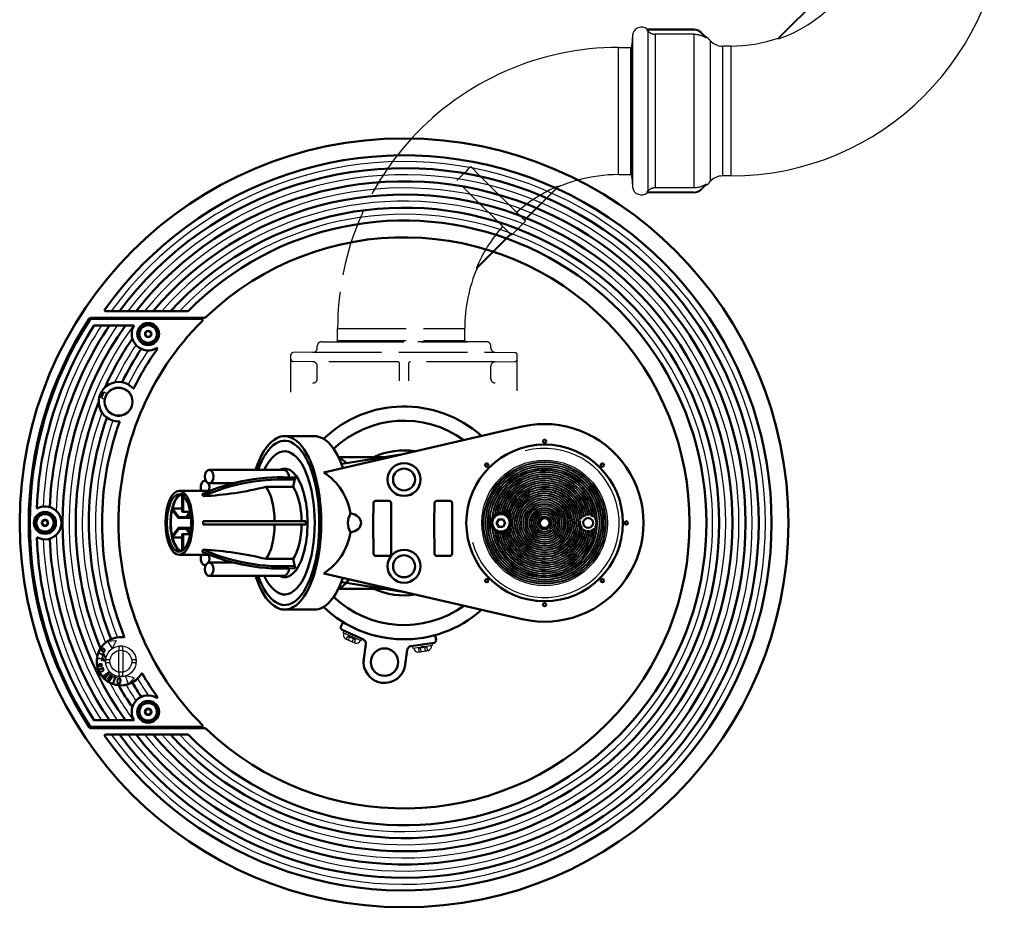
# Model space of a CAD drawing. Extents: x -118729 to -53705, y 33529 to 45095.
# Tile 53 of 83: x -60968 to -60609, y 34431 to 34754. Entities that reach past the tile are written whole.
import ezdxf

# ---------------------------------------------------------------- set-up
doc = ezdxf.new("R2010")
doc.units = 0
doc.header["$LTSCALE"] = 10
doc.header["$MEASUREMENT"] = 0
doc.linetypes.add('GEN3A', pattern=[3.125, 2.5, -0.625])
doc.linetypes.add('phl_thick', pattern=[0])
doc.layers.get('0').update_dxf_attribs({"color": 9, "linetype": 'CONTINUOUS'})
doc.layers.add('3A', color=6, linetype='GEN3A')
doc.layers.add('projection', color=7, linetype='CONTINUOUS')
for name, color, linetype, lineweight in [('AM_0', 7, 'CONTINUOUS', 50), ('AM_0N', 7, 'CONTINUOUS', 50), ('AM_4', 3, 'CONTINUOUS', 25)]:
    doc.layers.add(name, color=color, linetype=linetype, lineweight=lineweight)

# ---------------------------------------------------------------- blocks, each defined once
blk = doc.blocks.new('A$C60CD6DF6')
at = {"layer": 'AM_0'}
for radius in [4.5, 3.99]:
    blk.add_circle((4.5, 4.5), radius, dxfattribs=at)
at = {"layer": 'AM_0N'}
for p, q in [((3.78, 5.75), (3.06, 4.5)), ((3.06, 4.5), (3.78, 3.25)), ((5.22, 5.75), (3.78, 5.75)), ((5.94, 4.5), (5.22, 5.75)), ((5.22, 3.25), (5.94, 4.5)), ((3.78, 3.25), (5.22, 3.25))]:
    blk.add_line(p, q, dxfattribs=at)
blk.add_circle((4.5, 4.5), 1.44, dxfattribs=at)

msp = doc.modelspace()

# ---------------------------------------------------------------- linework, layer by layer
at = {"color": 7}
for p, q in [((-60938.19, 34616.38), (-60936.95, 34615.85)), ((-60937.25, 34618.59), (-60936.01, 34618.06)), ((-60850.12, 34530.88), (-60849.79, 34531.61)), ((-60843.57, 34527.89), (-60850.12, 34530.88)), ((-60849.79, 34531.61), (-60843.23, 34528.62)), ((-60846.67, 34527.46), (-60849.34, 34528.68)), ((-60845.74, 34527.04), (-60846.67, 34527.46)), ((-60843.57, 34527.89), (-60843.23, 34528.62)), ((-60817.75, 34527.1), (-60824.87, 34526.04)), ((-60817.63, 34526.31), (-60817.75, 34527.1)), ((-60931.88, 34516.56), (-60931.88, 34524.4)), ((-60931.68, 34524.57), (-60931.68, 34525.68)), ((-60931.28, 34526.08), (-60930.88, 34526.08)), ((-60930.48, 34525.68), (-60930.48, 34524.57)), ((-60930.28, 34516.56), (-60930.28, 34524.4)), ((-60824.75, 34525.25), (-60824.87, 34526.04)), ((-60824.75, 34525.25), (-60817.63, 34526.31)), ((-60822.9, 34523.83), (-60821.89, 34523.98)), ((-60821.89, 34523.98), (-60818.99, 34524.41)), ((-60936.68, 34520.28), (-60936.68, 34520.68)), ((-60936.28, 34521.08), (-60935.17, 34521.08)), ((-60935.17, 34519.88), (-60936.28, 34519.88)), ((-60926.99, 34521.08), (-60925.88, 34521.08)), ((-60925.88, 34519.88), (-60926.99, 34519.88)), ((-60925.48, 34520.68), (-60925.48, 34520.28)), ((-60931.68, 34515.28), (-60931.68, 34516.39)), ((-60930.48, 34516.39), (-60930.48, 34515.28)), ((-60930.88, 34514.88), (-60931.28, 34514.88))]:
    msp.add_line(p, q, dxfattribs=at)
for radius in [5.6, 4]:
    msp.add_circle((-60931.08, 34520.48), radius, dxfattribs=at)
for centre, radius, start, end in [((-60931.93, 34615.02), 5.26, 170.1874, 143.8126), ((-60848.38, 34529.93), 1.58, 150.4423, 232.5313), ((-60845.42, 34528.58), 1.58, 258.4687, 340.5577), ((-60931.84, 34524.57), 0.16, 280.5266, 0), ((-60931.28, 34525.68), 0.4, 90, 180), ((-60930.88, 34525.68), 0.4, 0, 90), ((-60930.32, 34524.57), 0.16, 180, 259.4734), ((-60822.78, 34525.4), 1.58, 183.4423, 265.5313), ((-60819.56, 34525.88), 1.58, 291.4687, 13.5577), ((-60936.28, 34520.68), 0.4, 90, 180), ((-60936.28, 34520.28), 0.4, 180, 270), ((-60935.17, 34521.24), 0.16, 270, 349.4734), ((-60935.17, 34519.72), 0.16, 10.5266, 90), ((-60926.99, 34521.24), 0.16, 190.5266, 270), ((-60926.99, 34519.72), 0.16, 90, 169.4734), ((-60925.88, 34520.68), 0.4, 0, 90), ((-60925.88, 34520.28), 0.4, 270, 0), ((-60931.84, 34516.39), 0.16, 0, 79.4734), ((-60930.32, 34516.39), 0.16, 100.5266, 180), ((-60931.28, 34515.28), 0.4, 180, 270), ((-60930.88, 34515.28), 0.4, 270, 0)]:
    msp.add_arc(centre, radius, start, end, dxfattribs=at)
at = {"layer": '3A', "color": 7}
for p, q in [((-60806.01, 34698.26), (-60805.23, 34699.04)), ((-60805.23, 34699.04), (-60804.44, 34699.84)), ((-60804.44, 34699.84), (-60803.65, 34700.64)), ((-60800.4, 34697.4), (-60803.65, 34700.64)), ((-60808.74, 34695.55), (-60808.13, 34696.15)), ((-60788.81, 34675.62), (-60808.74, 34695.55)), ((-60808.13, 34696.15), (-60807.47, 34696.8)), ((-60807.47, 34696.8), (-60806.76, 34697.51)), ((-60806.76, 34697.51), (-60806.01, 34698.26)), ((-60783.72, 34680.71), (-60800.4, 34697.4)), ((-60784.13, 34681.13), (-60771.7, 34693.56)), ((-60784, 34680.99), (-60771.77, 34693.22)), ((-60771.87, 34693.28), (-60771.85, 34693.32)), ((-60771.87, 34693.24), (-60771.87, 34693.28)), ((-60771.87, 34693.22), (-60771.87, 34693.24)), ((-60771.86, 34693.21), (-60771.87, 34693.22)), ((-60771.84, 34693.2), (-60771.86, 34693.21)), ((-60771.85, 34693.32), (-60771.82, 34693.37)), ((-60771.84, 34693.2), (-60771.81, 34693.21)), ((-60771.82, 34693.37), (-60771.79, 34693.42)), ((-60771.81, 34693.21), (-60771.77, 34693.22)), ((-60771.79, 34693.42), (-60771.75, 34693.49)), ((-60771.75, 34693.49), (-60771.7, 34693.56)), ((-60788.81, 34675.62), (-60783.72, 34680.71)), ((-60801.65, 34663.61), (-60789.22, 34676.04)), ((-60801.32, 34663.68), (-60789.09, 34675.9)), ((-60801.65, 34663.61), (-60801.58, 34663.66)), ((-60801.58, 34663.66), (-60801.52, 34663.7)), ((-60801.52, 34663.7), (-60801.46, 34663.73)), ((-60801.46, 34663.73), (-60801.41, 34663.75)), ((-60801.41, 34663.75), (-60801.37, 34663.77)), ((-60801.37, 34663.77), (-60801.34, 34663.78)), ((-60801.32, 34663.78), (-60801.34, 34663.78)), ((-60801.3, 34663.76), (-60801.32, 34663.78)), ((-60801.32, 34663.68), (-60801.3, 34663.71)), ((-60801.3, 34663.74), (-60801.3, 34663.76)), ((-60801.3, 34663.71), (-60801.3, 34663.74)), ((-60852.14, 34641.68), (-60805.82, 34641.68)), ((-60852.14, 34637.28), (-60852.14, 34641.68)), ((-60805.82, 34637.28), (-60805.82, 34641.68)), ((-60859.53, 34634.62), (-60859.53, 34635.28)), ((-60857.93, 34636.88), (-60827.93, 34636.88)), ((-60853.05, 34636.88), (-60804.9, 34636.88)), ((-60852.14, 34637.28), (-60805.82, 34637.28)), ((-60797.93, 34636.88), (-60827.93, 34636.88)), ((-60796.33, 34634.62), (-60796.33, 34635.28)), ((-60869.13, 34618.48), (-60869.13, 34632.09)), ((-60861.1, 34633.02), (-60868.35, 34632.89)), ((-60861.1, 34633.02), (-60794.76, 34633.02)), ((-60794.76, 34633.02), (-60787.52, 34632.89)), ((-60786.73, 34618.95), (-60786.73, 34632.09)), ((-60861.1, 34629.54), (-60868.35, 34629.67)), ((-60830.33, 34629.54), (-60861.1, 34629.54)), ((-60859.53, 34623.42), (-60859.53, 34627.94)), ((-60829.53, 34622.62), (-60829.53, 34628.74)), ((-60826.33, 34628.74), (-60826.33, 34622.62)), ((-60794.76, 34629.54), (-60825.53, 34629.54)), ((-60796.33, 34623.42), (-60796.33, 34627.94)), ((-60796.33, 34623.42), (-60796.33, 34627.94)), ((-60794.76, 34629.54), (-60787.52, 34629.67)), ((-60846.78, 34529.53), (-60848.45, 34529.68)), ((-60848.26, 34528.18), (-60847.73, 34529.35)), ((-60846.82, 34527.53), (-60846.29, 34528.69)), ((-60845.57, 34528.37), (-60846.78, 34529.53)), ((-60822.7, 34525.15), (-60821.22, 34525.94)), ((-60821.73, 34524), (-60821.91, 34525.27)), ((-60821.22, 34525.94), (-60819.57, 34525.62)), ((-60820.16, 34524.24), (-60820.35, 34525.5))]:
    msp.add_line(p, q, dxfattribs=at)
for points in [[(-60846.1, 34527.2), (-60848.98, 34528.51), (-60848.45, 34529.68), (-60845.57, 34528.37)], [(-60822.51, 34523.88), (-60819.38, 34524.35), (-60819.57, 34525.62), (-60822.7, 34525.15)]]:
    msp.add_lwpolyline(points, close=True, dxfattribs=at)
for centre, radius, start, end in [((-60749.78, 34641.68), 102.36, 137.4845, 180), ((-60749.78, 34641.68), 56.04, 105.3229, 113.1111), ((-60749.78, 34641.68), 56.32, 112.914, 131.3352), ((-60749.78, 34641.68), 56.32, 138.6648, 157.086), ((-60749.78, 34641.68), 56.04, 156.8889, 180), ((-60861.13, 34634.62), 1.6, 271, 0), ((-60857.93, 34635.28), 1.6, 90, 180), ((-60852.54, 34637.28), 0.4, 270.1273, 0), ((-60805.42, 34637.28), 0.4, 180, 269.8727), ((-60797.93, 34635.28), 1.6, 0, 90), ((-60794.73, 34634.62), 1.6, 180, 269), ((-60868.33, 34632.09), 0.8, 91, 180), ((-60868.33, 34630.47), 0.8, 180, 269), ((-60787.53, 34632.09), 0.8, 0, 89), ((-60787.53, 34630.47), 0.8, 271, 0), ((-60861.13, 34627.94), 1.6, 0, 89), ((-60830.33, 34628.74), 0.8, 0, 90), ((-60825.53, 34628.74), 0.8, 90, 180), ((-60794.73, 34627.94), 1.6, 91, 180), ((-60861.13, 34623.42), 1.6, 271, 0), ((-60794.73, 34623.42), 1.6, 180, 269)]:
    msp.add_arc(centre, radius, start, end, dxfattribs=at)
at = {"layer": 'AM_0', "color": 7}
for p, q in [((-60900.94, 34645.58), (-60941.98, 34645.58)), ((-60941.98, 34645.18), (-60901.68, 34645.18)), ((-60906.75, 34647.98), (-60936.6, 34647.98)), ((-60940.63, 34642.78), (-60926.55, 34642.78)), ((-60784.85, 34605.97), (-60857.13, 34589.28)), ((-60871.44, 34602.48), (-60860.56, 34602.48)), ((-60851.87, 34594.88), (-60834.97, 34594.88)), ((-60828.32, 34595.93), (-60850.48, 34592.42)), ((-60898.93, 34590.18), (-60871.44, 34590.18)), ((-60867.57, 34587.36), (-60868.32, 34584.02)), ((-60900.4, 34586.29), (-60900.2, 34586.29)), ((-60898.93, 34585.3), (-60890.22, 34585.3)), ((-60868.32, 34584.02), (-60878.15, 34584.02)), ((-60909.86, 34582.56), (-60902.64, 34582.56)), ((-60908.81, 34581.06), (-60908.81, 34575.16)), ((-60908.41, 34575.16), (-60908.41, 34580.78)), ((-60901.45, 34581.38), (-60901.1, 34580.6)), ((-60839.15, 34570.88), (-60839.08, 34578.09)), ((-60833.45, 34578.88), (-60838.28, 34578.88)), ((-60832.65, 34578.09), (-60832.59, 34570.88)), ((-60816.84, 34578.09), (-60816.91, 34570.88)), ((-60816.04, 34578.88), (-60811.21, 34578.88)), ((-60810.35, 34570.88), (-60810.41, 34578.09)), ((-60910.25, 34572.76), (-60912.38, 34575.66)), ((-60909.92, 34573), (-60912.26, 34576.18)), ((-60912.26, 34576.18), (-60908.81, 34576.18)), ((-60909.92, 34573), (-60907.3, 34573)), ((-60908.61, 34574.96), (-60905.86, 34574.96)), ((-60905.8, 34575.04), (-60907.3, 34573)), ((-60905.7, 34574.49), (-60906.98, 34572.76)), ((-60910.08, 34572.68), (-60910.08, 34572.68)), ((-60910.08, 34572.68), (-60905.5, 34572.68)), ((-60901.13, 34571.48), (-60863.72, 34571.48)), ((-60901.13, 34571.48), (-60901.13, 34570.88)), ((-60901.13, 34570.28), (-60901.13, 34570.88)), ((-60901.13, 34570.28), (-60863.72, 34570.28)), ((-60863.72, 34571.48), (-60863.72, 34570.28)), ((-60839.15, 34570.88), (-60839.05, 34559.67)), ((-60832.59, 34570.88), (-60832.68, 34559.67)), ((-60816.91, 34570.88), (-60816.81, 34559.67)), ((-60810.35, 34570.88), (-60810.44, 34559.67)), ((-60910.25, 34569), (-60912.38, 34566.1)), ((-60909.92, 34568.76), (-60912.26, 34565.58)), ((-60910.08, 34569.08), (-60910.08, 34569.08)), ((-60910.08, 34569.08), (-60905.5, 34569.08)), ((-60909.92, 34568.76), (-60907.3, 34568.76)), ((-60908.81, 34560.7), (-60908.81, 34566.6)), ((-60908.61, 34566.8), (-60905.86, 34566.8)), ((-60908.41, 34566.6), (-60908.41, 34560.98)), ((-60905.8, 34566.71), (-60907.3, 34568.76)), ((-60905.7, 34567.27), (-60906.98, 34569)), ((-60912.26, 34565.58), (-60908.81, 34565.58)), ((-60909.86, 34559.2), (-60902.64, 34559.2)), ((-60901.45, 34560.38), (-60901.1, 34561.16)), ((-60833.48, 34558.88), (-60838.25, 34558.88)), ((-60816.01, 34558.88), (-60811.24, 34558.88)), ((-60898.93, 34556.46), (-60890.22, 34556.46)), ((-60868.32, 34557.74), (-60878.15, 34557.74)), ((-60867.57, 34554.4), (-60868.32, 34557.74)), ((-60898.93, 34551.58), (-60871.44, 34551.58)), ((-60784.85, 34535.79), (-60857.13, 34552.48)), ((-60828.32, 34545.83), (-60850.48, 34549.34)), ((-60851.87, 34546.88), (-60834.97, 34546.88)), ((-60871.44, 34539.28), (-60860.56, 34539.28)), ((-60850.11, 34534.74), (-60850.91, 34533)), ((-60850.51, 34531.94), (-60842.74, 34528.39)), ((-60816.57, 34530.03), (-60816.29, 34528.13)), ((-60842.7, 34520.44), (-60841.81, 34526.71)), ((-60816.96, 34527.22), (-60825.41, 34525.96)), ((-60827.64, 34518.33), (-60826.76, 34524.6)), ((-60940.63, 34498.98), (-60926.55, 34498.98)), ((-60941.98, 34496.58), (-60901.68, 34496.58)), ((-60900.94, 34496.18), (-60941.98, 34496.18)), ((-60906.75, 34493.78), (-60936.6, 34493.78))]:
    msp.add_line(p, q, dxfattribs=at)
msp.add_lwpolyline([(-60791.84, 34569.41), (-60791.05, 34570.78), (-60791.84, 34572.14), (-60793.42, 34572.14), (-60794.21, 34570.78), (-60793.42, 34569.41)], close=True, dxfattribs=at)
for centre, radius in [((-60827.93, 34570.88), 140), ((-60921.13, 34639.68), 4), ((-60931.93, 34615.02), 5.08), ((-60776.75, 34570.88), 28.52), ((-60776.75, 34600.64), 0.6), ((-60827.93, 34586.68), 6), ((-60797.79, 34591.92), 0.6), ((-60755.7, 34591.92), 0.6), ((-60827.93, 34586.68), 4), ((-60958.73, 34570.88), 4), ((-60792.63, 34570.88), 3.6), ((-60792.63, 34570.88), 3.19), ((-60776.75, 34570.88), 1.76), ((-60760.87, 34570.88), 1.8), ((-60746.99, 34570.88), 0.6), ((-60827.93, 34555.08), 6), ((-60827.93, 34555.08), 4), ((-60797.79, 34549.84), 0.6), ((-60755.7, 34549.84), 0.6), ((-60776.75, 34541.12), 0.6), ((-60835.06, 34520.18), 5), ((-60921.13, 34502.08), 4), ((-60921.13, 34502.08), 3.6), ((-60921.13, 34502.08), 3.19)]:
    msp.add_circle(centre, radius, dxfattribs=at)
for centre, radius, start, end in [((-60827.93, 34570.88), 133.87, 215.4961, 144.5039), ((-60827.93, 34570.88), 129.2, 216.6361, 143.3639), ((-60827.93, 34570.88), 124.4, 218.2983, 141.7017), ((-60827.93, 34570.88), 119.6, 220.1379, 139.8621), ((-60827.93, 34570.88), 114.8, 222.1893, 137.8107), ((-60827.93, 34570.88), 110.13, 224.5177, 135.4823), ((-60827.93, 34570.88), 104, 226.2625, 133.7375), ((-60936.6, 34648.38), 0.4, 144.5039, 270), ((-60827.93, 34570.88), 136.7, 147.0591, 212.9409), ((-60827.93, 34570.88), 136.3, 147.0591, 212.9409), ((-60941.98, 34644.78), 0.8, 90, 147.0591), ((-60941.98, 34644.78), 0.4, 90, 147.0591), ((-60906.75, 34648.38), 0.4, 270, 315.4823), ((-60901.68, 34644.78), 0.4, 314.9412, 90), ((-60900.94, 34647.18), 1.6, 270, 313.7375), ((-60827.93, 34570.88), 133.87, 147.6091, 177.647), ((-60827.93, 34570.88), 129.2, 146.1871, 177.4511), ((-60827.93, 34570.88), 124.4, 144.6932, 215.3068), ((-60940.63, 34642.38), 0.4, 90, 147.6091), ((-60827.93, 34570.88), 104, 134.9412, 225.0588), ((-60921.13, 34639.68), 6, 151.5177, 301.4726), ((-60926.55, 34642.62), 0.16, 331.5177, 90), ((-60827.93, 34570.88), 119.6, 145.8428, 155.6028), ((-60827.93, 34570.88), 114.8, 146.5013, 153.4946), ((-60827.93, 34570.88), 110, 144.7705, 153.5083), ((-60917.92, 34634.43), 0.16, 324.7705, 121.4726), ((-60931.93, 34615.02), 7.2, 42.7236, 271.2764), ((-60926.53, 34620.02), 0.16, 222.7236, 333.5083), ((-60931.93, 34615.02), 6.4, 146.1931, 167.8069), ((-60827.93, 34570.88), 119.6, 158.3972, 202.4346), ((-60827.93, 34570.88), 42.4, 48.2949, 133.7648), ((-60827.93, 34570.88), 114.8, 160.5054, 201.6486), ((-60827.93, 34570.88), 110, 160.4917, 202.1356), ((-60931.77, 34607.67), 0.16, 340.4917, 91.2764), ((-60827.93, 34570.88), 37.2, 54.1894, 133.5903), ((-60776.75, 34570.88), 36.01, 257, 103), ((-60827.93, 34570.88), 26.4, 81.1186, 114.62), ((-60872.57, 34516.67), 70.86, 85.9582, 114.0545), ((-60872.55, 34587.74), 2.68, 354.4997, 65.4583), ((-60869.23, 34570.88), 22.02, 9.0412, 56.6708), ((-60872.57, 34516.67), 70.01, 86.0643, 114.0545), ((-60907.34, 34701.18), 120.74, 272.961, 283.9894), ((-60901.41, 34638.75), 56.23, 268.7493, 272.9024), ((-60958.73, 34570.88), 6, 243.0195, 116.9805), ((-60838.28, 34578.08), 0.8, 90, 179.5), ((-60833.45, 34578.08), 0.8, 0.5, 90), ((-60816.04, 34578.08), 0.8, 90, 179.5), ((-60811.21, 34578.08), 0.8, 0.5, 90), ((-60961.53, 34576.37), 0.16, 177.647, 296.9805), ((-60910.08, 34572.88), 0.203, 270, 36.352), ((-60908.61, 34575.16), 0.203, 180, 0), ((-60907.14, 34572.88), 0.203, 143.6388, 270), ((-60841.04, 34570.88), 7.31, 151.7444, 208.2556), ((-60760.87, 34570.88), 3, 109.5268, 129.5561), ((-60760.87, 34570.88), 3, 81.5605, 100.7966), ((-60760.87, 34570.88), 3, 47.6375, 72.0474), ((-60910.08, 34572.88), 0.203, 216.352, 270), ((-60907.14, 34572.88), 0.203, 270, 323.6388), ((-60760.87, 34570.88), 3, 168.4235, 219.7162), ((-60760.87, 34570.88), 3, 140.2838, 146.4796), ((-60760.87, 34570.88), 3, 328.1924, 31.8076), ((-60910.08, 34568.88), 0.203, 90, 143.648), ((-60910.08, 34568.88), 0.203, 323.648, 90), ((-60908.61, 34566.6), 0.203, 0, 180), ((-60907.14, 34568.88), 0.203, 90, 216.3612), ((-60907.14, 34568.88), 0.203, 36.3612, 90), ((-60869.23, 34570.88), 22.02, 303.3292, 350.9588), ((-60760.87, 34570.88), 3, 230.4439, 250.4732), ((-60760.87, 34570.88), 3, 259.2034, 278.4395), ((-60760.87, 34570.88), 3, 287.9526, 312.3625), ((-60961.53, 34565.39), 0.16, 63.0195, 182.353), ((-60827.93, 34570.88), 133.87, 182.353, 212.3909), ((-60827.93, 34570.88), 129.2, 182.5489, 213.8129), ((-60901.41, 34503.01), 56.23, 87.0976, 91.2507), ((-60872.57, 34625.09), 70.86, 245.9455, 274.0418), ((-60872.57, 34625.09), 70.01, 245.9455, 273.9357), ((-60907.34, 34440.58), 120.74, 76.0106, 87.039), ((-60838.25, 34559.68), 0.8, 180.5, 270), ((-60833.48, 34559.68), 0.8, 270, 359.5), ((-60816.01, 34559.68), 0.8, 180.5, 270), ((-60811.24, 34559.68), 0.8, 270, 359.5), ((-60872.55, 34554.02), 2.68, 294.5417, 5.5003), ((-60827.93, 34570.88), 26.4, 245.38, 278.8814), ((-60827.93, 34570.88), 37.2, 226.4097, 305.8106), ((-60827.93, 34570.88), 42.4, 226.2352, 311.7051), ((-60827.93, 34570.88), 42.4, 238.4554, 285.5446), ((-60850.18, 34532.67), 0.8, 155.5, 245.5), ((-60931.08, 34520.48), 8.8, 82.9202, 329.1631), ((-60929.97, 34529.37), 0.16, 262.9202, 22.1356), ((-60843.4, 34526.94), 1.6, 352, 65.5), ((-60817.08, 34528.01), 0.8, 278.5, 8.5), ((-60825.18, 34524.38), 1.6, 98.5, 172), ((-60835.06, 34520.18), 7.6, 172, 352), ((-60923.38, 34515.89), 0.16, 29.9477, 149.1631), ((-60827.93, 34570.88), 110, 209.9477, 215.2295), ((-60827.93, 34570.88), 114.8, 210.4347, 213.4987), ((-60827.93, 34570.88), 119.6, 209.6487, 214.1572), ((-60921.13, 34502.08), 6, 58.5274, 208.4823), ((-60917.92, 34507.33), 0.16, 238.5274, 35.2295), ((-60940.63, 34499.38), 0.4, 212.3909, 270), ((-60926.55, 34499.14), 0.16, 270, 28.4823), ((-60941.98, 34496.98), 0.8, 212.9409, 270), ((-60941.98, 34496.98), 0.4, 212.9409, 270), ((-60901.68, 34496.98), 0.4, 270, 45.0588), ((-60900.94, 34494.58), 1.6, 46.2625, 90), ((-60936.6, 34493.38), 0.4, 90, 215.4961), ((-60906.75, 34493.38), 0.4, 44.5177, 90)]:
    msp.add_arc(centre, radius, start, end, dxfattribs=at)
for centre, major_axis, ratio, start_param, end_param in [((-60871.44, 34570.88), (0, -31.6), 0.422618, 5.369401, 10.338562), ((-60871.44, 34570.88), (0, -29.92), 0.422618, 5.413474, 10.294489), ((-60860.56, 34570.88), (0, -31.6), 0.422618, 2.25599, 3.141593), ((-60871.44, 34570.88), (0, -26.08), 0.421459, 5.545495, 10.162469), ((-60853.17, 34570.88), (0, 24), 0.422618, 5.850768, 6.143903), ((-60871.44, 34570.88), (0, -19.8), 0.422618, 6.057935, 9.650028), ((-60900.4, 34583.85), (0, 2.44), 0.650059, 6.152964, 8.430031), ((-60900.4, 34583.85), (0, 2.44), 0.650059, 10.443292, 11.64279), ((-60881.26, 34570.88), (0, 15.2), 0.407335, 4.751873, 5.756426), ((-60871.44, 34570.88), (0, 15.2), 0.407335, 4.751873, 5.756426), ((-60908.61, 34570.88), (0, 10.48), 0.422618, 5.990782, 9.283298), ((-60848.35, 34570.88), (-4.78, 0), 0.736475, 1.754086, 4.5291), ((-60881.26, 34570.88), (0, 15.2), 0.407335, 3.668352, 4.672905), ((-60871.44, 34570.88), (0, 15.2), 0.407335, 3.668352, 4.672905), ((-60860.56, 34570.88), (0, -31.6), 0.422618, 0, 0.885602), ((-60853.17, 34570.88), (0, 24), 0.422618, 3.280875, 3.686069)]:
    msp.add_ellipse(centre, major_axis=major_axis, ratio=ratio, start_param=start_param, end_param=end_param, dxfattribs=at)
for centre, major_axis, ratio in [((-60898.93, 34587.74), (0, 2.44), 0.650059), ((-60909.86, 34570.88), (0, 11.68), 0.422618), ((-60909.86, 34570.88), (0, 10.48), 0.422618)]:
    msp.add_ellipse(centre, major_axis=major_axis, ratio=ratio, dxfattribs=at)
at = {"layer": 'AM_0', "color": 7, "extrusion": (0, 0, -1)}
for start_param, end_param in [(6.152964, 8.430031), (10.443292, 11.64279)]:
    msp.add_ellipse((-60900.4, 34557.91), major_axis=(0, -2.44), ratio=0.650059, start_param=start_param, end_param=end_param, dxfattribs=at)
msp.add_ellipse((-60898.93, 34554.02), major_axis=(0, -2.44), ratio=0.650059, dxfattribs=at)
at = {"layer": 'AM_0', "color": 7}
for points, knots in [([(-60908.97, 34581.15), (-60909.04, 34581.13), (-60909.11, 34581.11), (-60909.18, 34581.09), (-60909.55, 34580.97), (-60909.92, 34580.72), (-60910.62, 34579.99), (-60910.96, 34579.5), (-60911.57, 34578.32), (-60911.84, 34577.63), (-60912.14, 34576.64), (-60912.2, 34576.41), (-60912.26, 34576.18)], [0.0898143, 0.0898143, 0.0898143, 0.0898143, 0.14148, 0.14148, 0.14148, 0.4136384, 0.4136384, 0.6857968, 0.6857968, 0.9579551, 0.9579551, 1.036146, 1.036146, 1.036146, 1.036146]), ([(-60912.38, 34575.66), (-60912.56, 34574.83), (-60912.69, 34573.94), (-60912.9, 34571.65), (-60912.9, 34570.22), (-60912.7, 34567.89), (-60912.56, 34566.96), (-60912.38, 34566.1)], [1.0933579, 1.0933579, 1.0933579, 1.0933579, 1.3631171, 1.3631171, 1.768279, 1.768279, 2.0482352, 2.0482352, 2.0482352, 2.0482352]), ([(-60912.26, 34565.58), (-60912.2, 34565.38), (-60912.15, 34565.18), (-60911.76, 34563.83), (-60911.33, 34562.85), (-60910.48, 34561.59), (-60910.1, 34561.19), (-60909.54, 34560.82), (-60909.36, 34560.73), (-60909.18, 34560.67), (-60909.11, 34560.65), (-60909.04, 34560.63), (-60908.97, 34560.61)], [2.1054474, 2.1054474, 2.1054474, 2.1054474, 2.173441, 2.173441, 2.5786029, 2.5786029, 2.8665144, 2.8665144, 3.0001126, 3.0001126, 3.0001126, 3.0517084, 3.0517084, 3.0517084, 3.0517084])]:
    msp.add_open_spline(points, degree=3, knots=knots, dxfattribs=at)
at = {"layer": 'AM_0N', "color": 7}
for p, q in [((-60921.71, 34503.08), (-60922.29, 34502.08)), ((-60922.29, 34502.08), (-60921.71, 34501.08)), ((-60920.55, 34503.08), (-60921.71, 34503.08)), ((-60919.98, 34502.08), (-60920.55, 34503.08)), ((-60920.55, 34501.08), (-60919.98, 34502.08)), ((-60921.71, 34501.08), (-60920.55, 34501.08))]:
    msp.add_line(p, q, dxfattribs=at)
msp.add_circle((-60921.13, 34502.08), 1.16, dxfattribs=at)
at = {"layer": 'AM_4', "color": 7}
for p, q in [((-60936, 34527.77), (-60932.81, 34528)), ((-60936, 34527.77), (-60934.21, 34525.12)), ((-60932.81, 34528), (-60934.21, 34525.12)), ((-60939.02, 34523.23), (-60938.91, 34523.53)), ((-60937.81, 34522.79), (-60939.02, 34523.23)), ((-60938.91, 34523.53), (-60937.7, 34523.09)), ((-60938, 34524.13), (-60937.66, 34523.91)), ((-60937.81, 34522.79), (-60937.97, 34522.38)), ((-60937.83, 34524.4), (-60937.49, 34524.19)), ((-60937.55, 34523.5), (-60937.7, 34523.09)), ((-60937.55, 34523.5), (-60937.25, 34523.39)), ((-60937.19, 34524.66), (-60937.53, 34524.87)), ((-60937.25, 34523.39), (-60937.4, 34522.98)), ((-60937.4, 34522.98), (-60937.18, 34522.9)), ((-60937.02, 34524.93), (-60937.36, 34525.14)), ((-60939.43, 34521.38), (-60939.39, 34521.69)), ((-60938.16, 34521.21), (-60939.43, 34521.38)), ((-60939.39, 34521.69), (-60938.12, 34521.53)), ((-60938.85, 34519.62), (-60938.46, 34519.7)), ((-60938.79, 34519.31), (-60938.4, 34519.38)), ((-60938.16, 34521.21), (-60938.22, 34520.78)), ((-60938.22, 34520.78), (-60937.9, 34520.74)), ((-60938.07, 34521.97), (-60938.12, 34521.53)), ((-60938.07, 34521.97), (-60937.75, 34521.93)), ((-60937.97, 34522.38), (-60937.67, 34522.26)), ((-60937.84, 34521.17), (-60937.9, 34520.74)), ((-60937.61, 34521.14), (-60937.84, 34521.17)), ((-60937.75, 34521.93), (-60937.8, 34521.49)), ((-60937.8, 34521.49), (-60937.57, 34521.46)), ((-60937.51, 34522.68), (-60937.67, 34522.26)), ((-60937.29, 34522.59), (-60937.51, 34522.68)), ((-60937.4, 34520.88), (-60937.42, 34520.68)), ((-60937.42, 34520.68), (-60937.1, 34520.64)), ((-60937.15, 34522.29), (-60937.22, 34522.1)), ((-60937.22, 34522.1), (-60936.92, 34521.99)), ((-60937.08, 34520.84), (-60937.1, 34520.64)), ((-60936.85, 34522.18), (-60936.92, 34521.99)), ((-60937.52, 34518.22), (-60938.98, 34517.56)), ((-60938.98, 34517.56), (-60938.84, 34517.27)), ((-60937.93, 34517.68), (-60938.84, 34517.27)), ((-60938.3, 34518.83), (-60938.69, 34518.76)), ((-60938.24, 34518.52), (-60938.63, 34518.45)), ((-60938.61, 34516.76), (-60937.7, 34517.17)), ((-60938.61, 34516.76), (-60938.48, 34516.47)), ((-60938.48, 34516.47), (-60937.57, 34516.88)), ((-60937.66, 34515.22), (-60935.63, 34516.56)), ((-60937.52, 34518.22), (-60937.39, 34517.93)), ((-60937.39, 34517.93), (-60937.45, 34517.9)), ((-60936.73, 34514.23), (-60935.27, 34516.18)), ((-60936.7, 34515.48), (-60935.68, 34516.15)), ((-60936.41, 34515.18), (-60935.68, 34516.15)), ((-60934.86, 34515.78), (-60935.84, 34514.27)), ((-60935.63, 34516.56), (-60935.27, 34516.18)), ((-60934.59, 34515.6), (-60935.57, 34514.1)), ((-60934.59, 34515.6), (-60934.86, 34515.78)), ((-60937.66, 34515.22), (-60937.44, 34514.99)), ((-60937.44, 34514.99), (-60936.97, 34515.3)), ((-60936.97, 34515.3), (-60936.61, 34514.92)), ((-60936.95, 34514.46), (-60936.61, 34514.92)), ((-60936.73, 34514.23), (-60936.95, 34514.46)), ((-60936.7, 34515.48), (-60936.41, 34515.18)), ((-60935.1, 34513.79), (-60934.12, 34515.3)), ((-60934.83, 34513.62), (-60933.85, 34515.12)), ((-60933.85, 34515.12), (-60934.12, 34515.3)), ((-60934.02, 34512.61), (-60933.33, 34514.57)), ((-60933.72, 34512.5), (-60934.02, 34512.61)), ((-60933.74, 34514.72), (-60933.64, 34515.02)), ((-60933.33, 34514.57), (-60933.74, 34514.72)), ((-60933.03, 34514.46), (-60933.72, 34512.5)), ((-60933.64, 34515.02), (-60932.5, 34514.62)), ((-60932.61, 34514.32), (-60933.03, 34514.46)), ((-60932.5, 34514.62), (-60932.61, 34514.32)), ((-60932.45, 34512.78), (-60932.33, 34513.97)), ((-60932.13, 34512.75), (-60932.01, 34513.94)), ((-60931.46, 34513.88), (-60931.58, 34512.69)), ((-60931.14, 34513.85), (-60931.26, 34512.66)), ((-60928.35, 34512.11), (-60929.34, 34515.15)), ((-60926.21, 34514.49), (-60929.34, 34515.15)), ((-60928.35, 34512.11), (-60926.21, 34514.49))]:
    msp.add_line(p, q, dxfattribs=at)
for radius in [22.88, 22.32, 22.08, 21.52, 21.36, 20.8, 20.56, 20, 19.84, 12.24, 11.68, 11.44, 10.88, 10.72, 10.16, 9.92, 9.36, 9.2, 8.64, 8.4, 7.84, 7.68, 7.12, 6.88, 6.32, 6.16, 5.6, 5.36, 4.8, 4.64, 4.08, 3.84, 3.28, 3.12, 2.56, 2.32]:
    msp.add_circle((-60776.75, 34570.88), radius, dxfattribs=at)
for centre, radius, start, end in [((-60827.93, 34570.88), 131.6, 215.8629, 144.1371), ((-60827.93, 34570.88), 126.8, 217.4469, 142.5531), ((-60827.93, 34570.88), 122, 219.194, 140.806), ((-60827.93, 34570.88), 117.2, 221.1346, 138.8654), ((-60827.93, 34570.88), 112.4, 223.3082, 136.6918), ((-60827.93, 34570.88), 131.6, 146.8841, 177.4029), ((-60827.93, 34570.88), 126.8, 145.4576, 178.0103), ((-60827.93, 34570.88), 122, 143.8948, 203.5919), ((-60827.93, 34570.88), 117.2, 146.4396, 154.0945), ((-60827.93, 34570.88), 112.4, 146.0327, 153.3506), ((-60827.93, 34570.88), 117.2, 159.9055, 201.8587), ((-60827.93, 34570.88), 112.4, 160.6494, 201.7703), ((-60776.75, 34570.88), 27.16, 195, 105), ((-60776.75, 34570.88), 19.28, 183.8752, 176.1248), ((-60776.75, 34570.88), 19.04, 185.6851, 174.3149), ((-60776.75, 34570.88), 18.48, 5.1264, 171.6646), ((-60776.75, 34570.88), 18.32, 7.3872, 171.0994), ((-60776.75, 34570.88), 17.76, 7.9826, 169.5109), ((-60776.75, 34570.88), 17.52, 8.6371, 168.9746), ((-60776.75, 34570.88), 16.96, 10.1131, 167.9883), ((-60776.75, 34570.88), 16.8, 10.8272, 167.7678), ((-60776.75, 34570.88), 16.24, 10.6414, 167.1935), ((-60776.75, 34570.88), 16, 10.7908, 167.0394), ((-60776.75, 34570.88), 15.44, 11.4772, 166.8975), ((-60776.75, 34570.88), 15.28, 11.3601, 166.9153), ((-60776.75, 34570.88), 14.72, 10.3823, 167.2019), ((-60776.75, 34570.88), 14.48, 10.0382, 167.4432), ((-60776.75, 34570.88), 13.92, 9.9645, 168.343), ((-60776.75, 34570.88), 13.76, 8.5383, 168.7041), ((-60776.75, 34570.88), 13.2, 7.5053, 170.4768), ((-60776.75, 34570.88), 12.96, 2.8397, 171.5829), ((-60776.75, 34570.88), 12.4, 183.7642, 176.2358), ((-60762.88, 34573.32), 0.16, 189.9645, 309.5561), ((-60761.92, 34573.86), 0.16, 289.5268, 11.3601), ((-60761.46, 34573.98), 0.16, 191.4772, 280.7966), ((-60760.4, 34574), 0.16, 261.5605, 10.8272), ((-60759.89, 34573.89), 0.16, 190.1131, 252.0474), ((-60758.74, 34573.21), 0.16, 227.6375, 7.3872), ((-60776.75, 34570.88), 13.2, 189.5232, 354.6628), ((-60776.75, 34570.88), 12.96, 188.4171, 357.2512), ((-60763.96, 34571.51), 0.16, 348.4235, 2.8397), ((-60763.5, 34572.62), 0.16, 187.5053, 326.4796), ((-60763.3, 34572.9), 0.16, 320.2838, 8.5383), ((-60758.18, 34572.54), 0.16, 185.1264, 211.8076), ((-60827.93, 34570.88), 126.8, 181.9897, 214.5424), ((-60776.75, 34570.88), 18.48, 188.3354, 354.8736), ((-60776.75, 34570.88), 18.32, 188.9006, 352.6128), ((-60776.75, 34570.88), 17.76, 190.4891, 352.0174), ((-60776.75, 34570.88), 17.52, 191.0254, 351.3629), ((-60776.75, 34570.88), 16.96, 192.0117, 349.8869), ((-60776.75, 34570.88), 16.8, 192.2322, 349.1728), ((-60776.75, 34570.88), 16.24, 192.8065, 349.3586), ((-60776.75, 34570.88), 16, 192.9606, 349.2092), ((-60776.75, 34570.88), 15.44, 193.1025, 348.5228), ((-60776.75, 34570.88), 15.28, 193.0847, 348.6399), ((-60776.75, 34570.88), 14.72, 192.7981, 349.6177), ((-60776.75, 34570.88), 14.48, 192.5568, 349.9618), ((-60776.75, 34570.88), 13.92, 191.657, 350.0355), ((-60776.75, 34570.88), 13.76, 191.2959, 351.4617), ((-60763.3, 34568.86), 0.16, 351.4617, 39.7162), ((-60762.88, 34568.44), 0.16, 50.4439, 170.0355), ((-60761.92, 34567.9), 0.16, 348.6399, 70.4732), ((-60761.46, 34567.78), 0.16, 79.2034, 168.5228), ((-60760.4, 34567.75), 0.16, 349.1728, 98.4395), ((-60759.89, 34567.87), 0.16, 107.9526, 169.8869), ((-60758.74, 34568.54), 0.16, 352.6128, 132.3625), ((-60758.18, 34569.21), 0.16, 148.1924, 174.8736), ((-60827.93, 34570.88), 131.6, 182.5971, 213.1159), ((-60937.68, 34524.64), 0.6, 57.7916, 237.7916), ((-60937.68, 34524.64), 0.28, 57.7916, 237.7916), ((-60937.34, 34524.42), 0.6, 237.7916, 57.7916), ((-60937.34, 34524.42), 0.28, 237.7916, 57.7916), ((-60937.37, 34522.37), 0.56, 339.7916, 69.7916), ((-60938.74, 34519.03), 0.6, 100.6916, 280.6916), ((-60938.74, 34519.03), 0.28, 100.6916, 280.6916), ((-60938.35, 34519.11), 0.6, 280.6916, 100.6916), ((-60938.35, 34519.11), 0.28, 280.6916, 100.6916), ((-60937.64, 34520.91), 0.24, 352.7916, 82.7916), ((-60937.64, 34520.91), 0.56, 352.7916, 82.7916), ((-60937.37, 34522.37), 0.24, 339.7916, 69.7917), ((-60937.82, 34517.43), 0.28, 294.3916, 114.3916), ((-60937.82, 34517.43), 0.6, 294.3916, 52.2098), ((-60935.34, 34513.94), 0.6, 146.8916, 326.8916), ((-60935.34, 34513.94), 0.28, 146.8917, 326.8916), ((-60827.93, 34570.88), 122, 208.4914, 216.1091), ((-60931.85, 34512.72), 0.6, 174.2916, 354.2916), ((-60931.73, 34513.91), 0.6, 354.2916, 174.2916), ((-60931.85, 34512.72), 0.28, 174.2916, 354.2916), ((-60931.73, 34513.91), 0.28, 354.2916, 174.2916), ((-60827.93, 34570.88), 112.4, 210.313, 213.9673), ((-60827.93, 34570.88), 117.2, 210.2246, 213.5604)]:
    msp.add_arc(centre, radius, start, end, dxfattribs=at)
at = {"layer": 'projection', "color": 7, "linetype": 'phl_thick'}
for p, q in [((-60659.18, 34779.6), (-60691.65, 34747.13)), ((-60659.53, 34779.53), (-60691.58, 34747.48)), ((-60739.45, 34750.42), (-60739.54, 34750.39)), ((-60739.54, 34750.39), (-60739.48, 34750.34)), ((-60722.37, 34750.39), (-60739.54, 34750.39)), ((-60739.48, 34750.34), (-60739.42, 34750.29)), ((-60739.39, 34750.46), (-60739.45, 34750.42)), ((-60739.42, 34750.29), (-60739.36, 34750.24)), ((-60739.35, 34750.5), (-60739.39, 34750.46)), ((-60739.37, 34750.64), (-60739.34, 34750.6)), ((-60722.37, 34750.64), (-60739.37, 34750.64)), ((-60739.36, 34750.24), (-60739.31, 34750.19)), ((-60739.33, 34750.53), (-60739.35, 34750.5)), ((-60739.34, 34750.6), (-60739.33, 34750.57)), ((-60739.33, 34750.57), (-60739.33, 34750.53)), ((-60739.31, 34750.19), (-60739.25, 34750.14)), ((-60739.25, 34750.14), (-60739.2, 34750.08)), ((-60739.2, 34750.08), (-60739.15, 34750.03)), ((-60739.15, 34750.03), (-60739.05, 34749.92)), ((-60739.15, 34750.03), (-60739.15, 34691.73)), ((-60739.05, 34749.92), (-60738.94, 34749.82)), ((-60738.94, 34749.82), (-60738.82, 34749.72)), ((-60738.82, 34749.72), (-60738.7, 34749.62)), ((-60738.7, 34749.62), (-60738.57, 34749.52)), ((-60738.57, 34749.52), (-60738.44, 34749.43)), ((-60738.44, 34749.43), (-60738.3, 34749.35)), ((-60738.3, 34749.35), (-60738.16, 34749.27)), ((-60738.16, 34749.27), (-60738.02, 34749.21)), ((-60738.02, 34749.21), (-60737.89, 34749.14)), ((-60737.89, 34749.14), (-60737.75, 34749.09)), ((-60737.75, 34749.09), (-60737.6, 34749.04)), ((-60737.6, 34749.04), (-60737.45, 34749)), ((-60737.45, 34749), (-60737.3, 34748.96)), ((-60737.3, 34748.96), (-60737.14, 34748.92)), ((-60737.14, 34748.92), (-60736.98, 34748.9)), ((-60736.98, 34748.9), (-60736.82, 34748.88)), ((-60736.82, 34748.88), (-60736.67, 34748.87)), ((-60736.67, 34748.87), (-60736.52, 34748.87)), ((-60722.34, 34748.87), (-60736.52, 34748.87)), ((-60736.52, 34748.87), (-60736.52, 34692.89)), ((-60722.37, 34750.64), (-60722.37, 34750.39)), ((-60722.34, 34748.87), (-60722.11, 34748.87)), ((-60722.34, 34748.87), (-60722.34, 34692.89)), ((-60722.11, 34748.87), (-60721.86, 34748.86)), ((-60721.86, 34748.86), (-60721.61, 34748.84)), ((-60721.61, 34748.84), (-60721.36, 34748.81)), ((-60721.36, 34748.81), (-60721.11, 34748.77)), ((-60721.11, 34748.77), (-60720.86, 34748.73)), ((-60720.86, 34748.73), (-60720.61, 34748.67)), ((-60719.54, 34749.47), (-60719.72, 34749.29)), ((-60719.72, 34749.29), (-60717.9, 34747.47)), ((-60719.54, 34749.47), (-60718.12, 34748.04)), ((-60744.68, 34748.52), (-60744.98, 34745.13)), ((-60744.98, 34745.13), (-60744.98, 34696.63)), ((-60744.68, 34748.52), (-60744.68, 34693.24)), ((-60720.61, 34748.67), (-60720.36, 34748.61)), ((-60720.36, 34748.61), (-60720.12, 34748.54)), ((-60720.12, 34748.54), (-60719.88, 34748.47)), ((-60719.88, 34748.47), (-60719.65, 34748.39)), ((-60719.65, 34748.39), (-60719.43, 34748.3)), ((-60719.43, 34748.3), (-60719.21, 34748.21)), ((-60719.21, 34748.21), (-60718.99, 34748.11)), ((-60718.99, 34748.11), (-60718.77, 34747.99)), ((-60718.77, 34747.99), (-60718.55, 34747.88)), ((-60718.55, 34747.88), (-60718.33, 34747.75)), ((-60718.33, 34747.75), (-60718.11, 34747.61)), ((-60718.31, 34748.1), (-60718.32, 34748.09)), ((-60718.32, 34748.09), (-60718.31, 34748.06)), ((-60718.29, 34748.12), (-60718.31, 34748.11)), ((-60718.31, 34748.11), (-60718.31, 34748.1)), ((-60718.31, 34748.06), (-60718.3, 34748.04)), ((-60718.3, 34748.04), (-60718.28, 34748)), ((-60718.29, 34748.12), (-60718.27, 34748.12)), ((-60718.28, 34748), (-60718.26, 34747.96)), ((-60718.27, 34748.12), (-60718.24, 34748.11)), ((-60718.26, 34747.96), (-60718.23, 34747.91)), ((-60718.24, 34748.11), (-60718.21, 34748.1)), ((-60718.23, 34747.91), (-60718.19, 34747.85)), ((-60718.21, 34748.1), (-60718.17, 34748.07)), ((-60718.19, 34747.85), (-60718.15, 34747.79)), ((-60718.17, 34748.07), (-60718.12, 34748.04)), ((-60718.15, 34747.79), (-60718.1, 34747.72)), ((-60718.11, 34747.61), (-60717.9, 34747.47)), ((-60718.1, 34747.72), (-60718.04, 34747.65)), ((-60718.04, 34747.65), (-60717.98, 34747.56)), ((-60717.98, 34747.56), (-60717.9, 34747.47)), ((-60716.4, 34746.55), (-60716.4, 34695.21)), ((-60691.61, 34747.2), (-60691.65, 34747.13)), ((-60691.57, 34747.26), (-60691.61, 34747.2)), ((-60691.55, 34747.49), (-60691.58, 34747.48)), ((-60691.54, 34747.32), (-60691.57, 34747.26)), ((-60691.52, 34747.49), (-60691.55, 34747.49)), ((-60691.51, 34747.37), (-60691.54, 34747.32)), ((-60691.52, 34747.49), (-60691.5, 34747.48)), ((-60691.5, 34747.41), (-60691.51, 34747.37)), ((-60691.5, 34747.48), (-60691.49, 34747.47)), ((-60691.49, 34747.44), (-60691.5, 34747.41)), ((-60691.49, 34747.47), (-60691.49, 34747.44)), ((-60749.78, 34744.04), (-60745.38, 34744.04)), ((-60749.78, 34697.72), (-60749.78, 34744.04)), ((-60745.38, 34697.72), (-60745.38, 34744.04)), ((-60744.98, 34696.81), (-60744.98, 34744.95)), ((-60708.93, 34744.52), (-60711.97, 34744.52)), ((-60711.97, 34744.52), (-60711.97, 34697.24)), ((-60708.93, 34744.52), (-60708.93, 34697.24)), ((-60749.78, 34697.72), (-60745.38, 34697.72)), ((-60744.98, 34696.63), (-60744.68, 34693.24)), ((-60708.93, 34697.24), (-60711.97, 34697.24)), ((-60739.48, 34691.42), (-60739.54, 34691.37)), ((-60739.54, 34691.37), (-60739.48, 34691.35)), ((-60722.37, 34691.37), (-60739.54, 34691.37)), ((-60739.42, 34691.47), (-60739.48, 34691.42)), ((-60739.48, 34691.35), (-60739.43, 34691.32)), ((-60739.43, 34691.32), (-60739.4, 34691.3)), ((-60739.36, 34691.52), (-60739.42, 34691.47)), ((-60739.31, 34691.57), (-60739.36, 34691.52)), ((-60739.25, 34691.62), (-60739.31, 34691.57)), ((-60739.2, 34691.67), (-60739.25, 34691.62)), ((-60739.15, 34691.73), (-60739.2, 34691.67)), ((-60739.05, 34691.84), (-60739.15, 34691.73)), ((-60738.94, 34691.94), (-60739.05, 34691.84)), ((-60738.82, 34692.04), (-60738.94, 34691.94)), ((-60738.7, 34692.14), (-60738.82, 34692.04)), ((-60738.57, 34692.24), (-60738.7, 34692.14)), ((-60738.44, 34692.33), (-60738.57, 34692.24)), ((-60738.3, 34692.41), (-60738.44, 34692.33)), ((-60738.16, 34692.48), (-60738.3, 34692.41)), ((-60738.02, 34692.55), (-60738.16, 34692.48)), ((-60737.89, 34692.61), (-60738.02, 34692.55)), ((-60737.75, 34692.67), (-60737.89, 34692.61)), ((-60737.6, 34692.72), (-60737.75, 34692.67)), ((-60737.45, 34692.76), (-60737.6, 34692.72)), ((-60737.3, 34692.8), (-60737.45, 34692.76)), ((-60737.14, 34692.83), (-60737.3, 34692.8)), ((-60736.98, 34692.86), (-60737.14, 34692.83)), ((-60736.82, 34692.87), (-60736.98, 34692.86)), ((-60736.67, 34692.88), (-60736.82, 34692.87)), ((-60736.52, 34692.89), (-60736.67, 34692.88)), ((-60722.34, 34692.89), (-60736.52, 34692.89)), ((-60722.37, 34691.37), (-60722.37, 34691.12)), ((-60722.11, 34692.89), (-60722.34, 34692.89)), ((-60721.86, 34692.9), (-60722.11, 34692.89)), ((-60721.61, 34692.92), (-60721.86, 34692.9)), ((-60721.36, 34692.95), (-60721.61, 34692.92)), ((-60721.11, 34692.99), (-60721.36, 34692.95)), ((-60720.86, 34693.03), (-60721.11, 34692.99)), ((-60720.61, 34693.08), (-60720.86, 34693.03)), ((-60720.36, 34693.15), (-60720.61, 34693.08)), ((-60720.12, 34693.21), (-60720.36, 34693.15)), ((-60719.88, 34693.29), (-60720.12, 34693.21)), ((-60719.65, 34693.37), (-60719.88, 34693.29)), ((-60717.9, 34694.29), (-60719.72, 34692.47)), ((-60719.72, 34692.47), (-60719.54, 34692.29)), ((-60719.43, 34693.46), (-60719.65, 34693.37)), ((-60718.12, 34693.71), (-60719.54, 34692.29)), ((-60719.21, 34693.55), (-60719.43, 34693.46)), ((-60718.99, 34693.65), (-60719.21, 34693.55)), ((-60718.77, 34693.76), (-60718.99, 34693.65)), ((-60718.55, 34693.88), (-60718.77, 34693.76)), ((-60718.33, 34694.01), (-60718.55, 34693.88)), ((-60718.11, 34694.15), (-60718.33, 34694.01)), ((-60718.31, 34693.69), (-60718.32, 34693.67)), ((-60718.32, 34693.67), (-60718.31, 34693.65)), ((-60718.3, 34693.72), (-60718.31, 34693.69)), ((-60718.31, 34693.65), (-60718.31, 34693.64)), ((-60718.31, 34693.64), (-60718.29, 34693.64)), ((-60718.28, 34693.76), (-60718.3, 34693.72)), ((-60718.27, 34693.64), (-60718.29, 34693.64)), ((-60718.26, 34693.8), (-60718.28, 34693.76)), ((-60718.24, 34693.65), (-60718.27, 34693.64)), ((-60718.23, 34693.85), (-60718.26, 34693.8)), ((-60718.21, 34693.66), (-60718.24, 34693.65)), ((-60718.19, 34693.91), (-60718.23, 34693.85)), ((-60718.17, 34693.68), (-60718.21, 34693.66)), ((-60718.15, 34693.97), (-60718.19, 34693.91)), ((-60718.12, 34693.71), (-60718.17, 34693.68)), ((-60718.1, 34694.04), (-60718.15, 34693.97)), ((-60717.9, 34694.29), (-60718.11, 34694.15)), ((-60718.04, 34694.11), (-60718.1, 34694.04)), ((-60717.98, 34694.19), (-60718.04, 34694.11)), ((-60717.9, 34694.29), (-60717.98, 34694.19)), ((-60739.4, 34691.3), (-60739.37, 34691.28)), ((-60739.37, 34691.28), (-60739.35, 34691.25)), ((-60739.35, 34691.14), (-60739.37, 34691.12)), ((-60722.37, 34691.12), (-60739.37, 34691.12)), ((-60739.35, 34691.25), (-60739.33, 34691.23)), ((-60739.34, 34691.17), (-60739.35, 34691.14)), ((-60739.33, 34691.19), (-60739.34, 34691.17)), ((-60739.33, 34691.23), (-60739.33, 34691.21)), ((-60739.33, 34691.21), (-60739.33, 34691.19))]:
    msp.add_line(p, q, dxfattribs=at)
for centre, radius, start, end in [((-60708.93, 34796.88), 99.64, 270, 0), ((-60708.93, 34796.88), 52.67, 289.1543, 340.8457), ((-60741.49, 34748.24), 3.2, 48.5904, 175), ((-60722.37, 34746.64), 4, 45, 90), ((-60722.37, 34746.64), 3.75, 45, 90), ((-60722.34, 34741.44), 7.84, 40.6961, 57.4012), ((-60711.97, 34750.36), 5.84, 220.6961, 270), ((-60708.93, 34796.88), 52.36, 270, 289.3495), ((-60749.78, 34641.68), 102.36, 90, 137.4845), ((-60745.38, 34744.44), 0.4, 270, 0.0001), ((-60749.78, 34641.68), 56.04, 90, 105.3229), ((-60745.38, 34697.32), 0.4, 359.9999, 90), ((-60722.34, 34700.32), 7.84, 302.5988, 319.3039), ((-60711.97, 34691.4), 5.84, 90, 139.3039), ((-60741.49, 34693.52), 3.2, 185, 311.4096), ((-60722.37, 34695.12), 3.75, 270, 315), ((-60722.37, 34695.12), 4, 270, 315)]:
    msp.add_arc(centre, radius, start, end, dxfattribs=at)

# ---------------------------------------------------------------- block references
at = {"layer": 'AM_0', "color": 7, "xscale": 0.8000000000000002, "yscale": 0.8000000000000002, "zscale": 0.8000000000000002, "rotation": 180}
for p in [(-60917.53, 34643.28), (-60955.13, 34574.48)]:
    msp.add_blockref('A$C60CD6DF6', p, dxfattribs=at)

doc.saveas('drawing.dxf')
